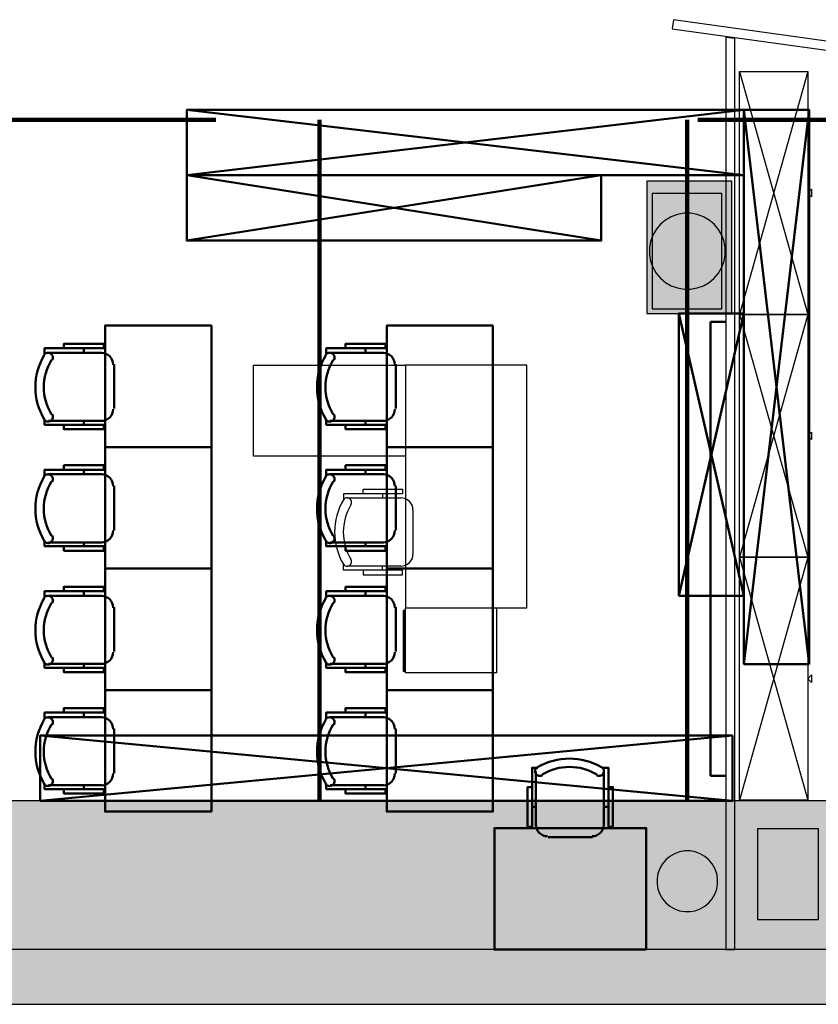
# Model space of a CAD drawing. Header units: metres. Extents: x -1 to 482, y -6 to 50.
# Tile 5 of 19: x 401.44 to 406.7, y 12.84 to 19.32. Entities that reach past the tile are written whole.
import ezdxf

# ---------------------------------------------------------------- set-up
doc = ezdxf.new("R2010")
doc.units = ezdxf.units.M
doc.linetypes.add('CONTINUA', pattern=[0])
doc.linetypes.add('VERDECKT', pattern=[9.525, 6.35, -3.175])
for name, color, linetype, lineweight in [('3D PB MURS', 7, 'CONTINUA', 25), ('3D PB PILAR', 7, 'CONTINUA', 25), ('3D PS-1 MUR', 7, 'CONTINUA', 25), ('3D PS-1 MUR NOU', 7, 'CONTINUA', 25), ('3D PS-1 PILAR', 7, 'CONTINUA', 25), ('3D PS-2 MUR', 7, 'CONTINUA', 25), ('3D PS-2 PILARS', 7, 'CONTINUA', 25), ('PB MOBLES', 7, 'CONTINUA', 25), ('PS -2  MOBLES', 7, 'CONTINUA', 25)]:
    doc.layers.add(name, color=color, linetype=linetype, lineweight=lineweight)

# ---------------------------------------------------------------- blocks, each defined once
blk = doc.blocks.new('_CLOSEDFILLED')
at = {"color": 0, "linetype": 'ByBlock', "lineweight": -2}
blk.add_solid([(-1, 0), (0, 0), (-1, 0)], dxfattribs=at)
blk = doc.blocks.new('OBJETO_COMPLEJO_9')
at = {"layer": 'PB MOBLES', "color": 202, "linetype": 'CONTINUA', "lineweight": 50, "transparency": 33554687}
for p, q in [((404.8406, 14.0218), (404.8406, 14.3732)), ((405.2893, 14.3732), (405.2893, 14.0218)), ((404.8152, 14.1404), (404.8406, 14.1404)), ((405.319, 14.1404), (405.2893, 14.1404)), ((405.2131, 13.9414), (404.9211, 13.9414))]:
    blk.add_line(p, q, dxfattribs=at)
for points in [[(404.8152, 14.2716), (404.7856, 14.2716), (404.7856, 14.0091), (404.8152, 14.0091), (404.8152, 14.3986), (404.8533, 14.3986)], [(404.8498, 14.403), (404.8449, 14.3989), (404.841, 14.3941), (404.8381, 14.3887), (404.8364, 14.3829), (404.8357, 14.3769), (404.8363, 14.3708), (404.838, 14.3649), (404.8409, 14.3592), (404.845, 14.3543), (404.8497, 14.3503), (404.8551, 14.3474), (404.8609, 14.3456), (404.8669, 14.3449), (404.873, 14.3453), (404.8789, 14.347), (404.8846, 14.3499)], [(405.2398, 14.3499), (405.2455, 14.347), (405.2515, 14.3453), (405.2576, 14.3449), (405.2636, 14.3456), (405.2694, 14.3474), (405.2747, 14.3503), (405.2795, 14.3543), (405.2835, 14.3592), (405.2865, 14.3649), (405.2882, 14.3708), (405.2887, 14.3769), (405.2881, 14.3829), (405.2863, 14.3887), (405.2835, 14.3941), (405.2796, 14.3989), (405.2746, 14.403)], [(405.319, 14.2716), (405.3486, 14.2716), (405.3486, 14.0091), (405.319, 14.0091), (405.319, 14.3986), (405.2766, 14.3986)], [(404.84, 14.0253), (404.8416, 14.0095), (404.8461, 13.9948), (404.8534, 13.9815), (404.8629, 13.9699), (404.8745, 13.9603), (404.8878, 13.9531), (404.9025, 13.9485), (404.9183, 13.9469)], [(405.2104, 13.9469), (405.2262, 13.9485), (405.2409, 13.9531), (405.2542, 13.9603), (405.2658, 13.9699), (405.2753, 13.9815), (405.2826, 13.9948), (405.2871, 14.0095), (405.2887, 14.0253)]]:
    blk.add_lwpolyline(points, dxfattribs=at)
blk.add_lwpolyline([(405.5677, 13.2006), (404.5677, 13.2006), (404.5677, 14.0007), (405.5677, 14.0007), (405.5677, 13.2006)], close=True, dxfattribs=at)
for centre, radius, start, end in [((405.0623, 14.0425), 0.4167, 59.57383, 120.44578), ((405.0623, 14.0636), 0.3405, 58.2581, 121.76492)]:
    blk.add_arc(centre, radius, start, end, dxfattribs=at)
blk = doc.blocks.new('OBJETO_COMPLEJO_14')
at = {"layer": 'PB MOBLES', "color": 202, "linetype": 'CONTINUA', "lineweight": 50, "transparency": 33554687}
for p, q in [((403.4857, 17.1317), (403.837, 17.1317)), ((403.7185, 17.1613), (403.7185, 17.1317)), ((403.9174, 17.0555), (403.9174, 16.7634)), ((403.837, 16.683), (403.4857, 16.683)), ((403.7185, 16.6576), (403.7185, 16.683))]:
    blk.add_line(p, q, dxfattribs=at)
blk.add_lwpolyline([(404.5582, 17.31), (404.5582, 16.51), (403.8582, 16.51), (403.8582, 17.31), (404.5582, 17.31)], close=True, dxfattribs=at)
for points in [[(403.5873, 17.1613), (403.5873, 17.191), (403.8497, 17.191), (403.8497, 17.1613), (403.4603, 17.1613), (403.4603, 17.119)], [(403.509, 17.0822), (403.5119, 17.0879), (403.5135, 17.0938), (403.514, 17.0999), (403.5133, 17.1059), (403.5115, 17.1117), (403.5086, 17.1171), (403.5046, 17.1218), (403.4996, 17.1259), (403.494, 17.1288), (403.488, 17.1305), (403.4819, 17.1311), (403.4759, 17.1304), (403.4701, 17.1287), (403.4647, 17.1258), (403.4599, 17.1219), (403.4559, 17.117)], [(403.9119, 17.0527), (403.9103, 17.0685), (403.9058, 17.0832), (403.8985, 17.0965), (403.889, 17.1081), (403.8774, 17.1177), (403.8641, 17.1249), (403.8494, 17.1295), (403.8336, 17.1311)], [(403.8336, 16.6823), (403.8494, 16.6839), (403.8641, 16.6885), (403.8774, 16.6957), (403.889, 16.7053), (403.8985, 16.7169), (403.9058, 16.7302), (403.9103, 16.7449), (403.9119, 16.7606)], [(403.4559, 16.6922), (403.4599, 16.6872), (403.4647, 16.6833), (403.4701, 16.6805), (403.4759, 16.6787), (403.4819, 16.6781), (403.488, 16.6786), (403.494, 16.6803), (403.4996, 16.6833), (403.5046, 16.6873), (403.5086, 16.6921), (403.5115, 16.6974), (403.5133, 16.7032), (403.514, 16.7092), (403.5135, 16.7153), (403.5119, 16.7213), (403.509, 16.727)], [(403.5873, 16.6576), (403.5873, 16.6279), (403.8497, 16.6279), (403.8497, 16.6576), (403.4603, 16.6576), (403.4603, 16.6957)]]:
    blk.add_lwpolyline(points, dxfattribs=at)
for centre, radius, start, end in [((403.8164, 16.9047), 0.4167, 149.57383, 210.44578), ((403.7952, 16.9047), 0.3405, 148.2581, 211.76492)]:
    blk.add_arc(centre, radius, start, end, dxfattribs=at)
blk = doc.blocks.new('OBJETO_COMPLEJO_15')
at = {"layer": 'PB MOBLES', "color": 202, "linetype": 'CONTINUA', "lineweight": 50, "transparency": 33554687}
for p, q in [((403.7185, 16.3613), (403.7185, 16.3317)), ((403.4857, 16.3317), (403.837, 16.3317)), ((403.9174, 16.2555), (403.9174, 15.9634)), ((403.837, 15.883), (403.4857, 15.883)), ((403.7185, 15.8576), (403.7185, 15.883))]:
    blk.add_line(p, q, dxfattribs=at)
blk.add_lwpolyline([(404.5582, 16.51), (404.5582, 15.71), (403.8582, 15.71), (403.8582, 16.51), (404.5582, 16.51)], close=True, dxfattribs=at)
for points in [[(403.5873, 16.3613), (403.5873, 16.391), (403.8497, 16.391), (403.8497, 16.3613), (403.4603, 16.3613), (403.4603, 16.319)], [(403.509, 16.2822), (403.5119, 16.2879), (403.5135, 16.2938), (403.514, 16.2999), (403.5133, 16.3059), (403.5115, 16.3117), (403.5086, 16.3171), (403.5046, 16.3218), (403.4996, 16.3259), (403.494, 16.3288), (403.488, 16.3305), (403.4819, 16.3311), (403.4759, 16.3304), (403.4701, 16.3287), (403.4647, 16.3258), (403.4599, 16.3219), (403.4559, 16.317)], [(403.9119, 16.2527), (403.9103, 16.2685), (403.9058, 16.2832), (403.8985, 16.2965), (403.889, 16.3081), (403.8774, 16.3177), (403.8641, 16.3249), (403.8494, 16.3295), (403.8336, 16.3311)], [(403.8336, 15.8823), (403.8494, 15.8839), (403.8641, 15.8885), (403.8774, 15.8957), (403.889, 15.9053), (403.8985, 15.9169), (403.9058, 15.9302), (403.9103, 15.9449), (403.9119, 15.9606)], [(403.4559, 15.8922), (403.4599, 15.8872), (403.4647, 15.8833), (403.4701, 15.8805), (403.4759, 15.8787), (403.4819, 15.8781), (403.488, 15.8786), (403.494, 15.8803), (403.4996, 15.8833), (403.5046, 15.8873), (403.5086, 15.8921), (403.5115, 15.8974), (403.5133, 15.9032), (403.514, 15.9092), (403.5135, 15.9153), (403.5119, 15.9213), (403.509, 15.927)], [(403.5873, 15.8576), (403.5873, 15.8279), (403.8497, 15.8279), (403.8497, 15.8576), (403.4603, 15.8576), (403.4603, 15.8957)]]:
    blk.add_lwpolyline(points, dxfattribs=at)
for centre, radius, start, end in [((403.8164, 16.1047), 0.4167, 149.57383, 210.44578), ((403.7952, 16.1047), 0.3405, 148.2581, 211.76492)]:
    blk.add_arc(centre, radius, start, end, dxfattribs=at)
blk = doc.blocks.new('OBJETO_COMPLEJO_16')
at = {"layer": 'PB MOBLES', "color": 202, "linetype": 'CONTINUA', "lineweight": 50, "transparency": 33554687}
for p, q in [((403.4857, 15.5317), (403.837, 15.5317)), ((403.7185, 15.5613), (403.7185, 15.5317)), ((403.9174, 15.4555), (403.9174, 15.1634)), ((403.837, 15.083), (403.4857, 15.083)), ((403.7185, 15.0576), (403.7185, 15.083))]:
    blk.add_line(p, q, dxfattribs=at)
blk.add_lwpolyline([(404.5582, 15.71), (404.5582, 14.91), (403.8582, 14.91), (403.8582, 15.71), (404.5582, 15.71)], close=True, dxfattribs=at)
for points in [[(403.5873, 15.5613), (403.5873, 15.591), (403.8497, 15.591), (403.8497, 15.5613), (403.4603, 15.5613), (403.4603, 15.519)], [(403.509, 15.4822), (403.5119, 15.4879), (403.5135, 15.4938), (403.514, 15.4999), (403.5133, 15.5059), (403.5115, 15.5117), (403.5086, 15.5171), (403.5046, 15.5218), (403.4996, 15.5259), (403.494, 15.5288), (403.488, 15.5305), (403.4819, 15.5311), (403.4759, 15.5304), (403.4701, 15.5287), (403.4647, 15.5258), (403.4599, 15.5219), (403.4559, 15.517)], [(403.9119, 15.4527), (403.9103, 15.4685), (403.9058, 15.4832), (403.8985, 15.4965), (403.889, 15.5081), (403.8774, 15.5177), (403.8641, 15.5249), (403.8494, 15.5295), (403.8336, 15.5311)], [(403.4559, 15.0922), (403.4599, 15.0872), (403.4647, 15.0833), (403.4701, 15.0805), (403.4759, 15.0787), (403.4819, 15.0781), (403.488, 15.0786), (403.494, 15.0803), (403.4996, 15.0833), (403.5046, 15.0873), (403.5086, 15.0921), (403.5115, 15.0974), (403.5133, 15.1032), (403.514, 15.1092), (403.5135, 15.1153), (403.5119, 15.1213), (403.509, 15.127)], [(403.8336, 15.0823), (403.8494, 15.0839), (403.8641, 15.0885), (403.8774, 15.0957), (403.889, 15.1053), (403.8985, 15.1169), (403.9058, 15.1302), (403.9103, 15.1449), (403.9119, 15.1606)], [(403.5873, 15.0576), (403.5873, 15.0279), (403.8497, 15.0279), (403.8497, 15.0576), (403.4603, 15.0576), (403.4603, 15.0957)]]:
    blk.add_lwpolyline(points, dxfattribs=at)
for centre, radius, start, end in [((403.8164, 15.3047), 0.4167, 149.57383, 210.44578), ((403.7952, 15.3047), 0.3405, 148.2581, 211.76492)]:
    blk.add_arc(centre, radius, start, end, dxfattribs=at)
blk = doc.blocks.new('OBJETO_COMPLEJO_17')
at = {"layer": 'PB MOBLES', "color": 202, "linetype": 'CONTINUA', "lineweight": 50, "transparency": 33554687}
for p, q in [((403.4857, 14.7317), (403.837, 14.7317)), ((403.7185, 14.7613), (403.7185, 14.7317)), ((403.9174, 14.6555), (403.9174, 14.3634)), ((403.837, 14.283), (403.4857, 14.283)), ((403.7185, 14.2576), (403.7185, 14.283))]:
    blk.add_line(p, q, dxfattribs=at)
blk.add_lwpolyline([(404.5582, 14.91), (404.5582, 14.11), (403.8582, 14.11), (403.8582, 14.91), (404.5582, 14.91)], close=True, dxfattribs=at)
for points in [[(403.5873, 14.7613), (403.5873, 14.791), (403.8497, 14.791), (403.8497, 14.7613), (403.4603, 14.7613), (403.4603, 14.719)], [(403.509, 14.6822), (403.5119, 14.6879), (403.5135, 14.6938), (403.514, 14.6999), (403.5133, 14.7059), (403.5115, 14.7117), (403.5086, 14.7171), (403.5046, 14.7218), (403.4996, 14.7259), (403.494, 14.7288), (403.488, 14.7305), (403.4819, 14.7311), (403.4759, 14.7304), (403.4701, 14.7287), (403.4647, 14.7258), (403.4599, 14.7219), (403.4559, 14.717)], [(403.9119, 14.6527), (403.9103, 14.6685), (403.9058, 14.6832), (403.8985, 14.6965), (403.889, 14.7081), (403.8774, 14.7177), (403.8641, 14.7249), (403.8494, 14.7295), (403.8336, 14.7311)], [(403.8336, 14.2823), (403.8494, 14.2839), (403.8641, 14.2885), (403.8774, 14.2957), (403.889, 14.3053), (403.8985, 14.3169), (403.9058, 14.3302), (403.9103, 14.3449), (403.9119, 14.3606)], [(403.4559, 14.2922), (403.4599, 14.2872), (403.4647, 14.2833), (403.4701, 14.2805), (403.4759, 14.2787), (403.4819, 14.2781), (403.488, 14.2786), (403.494, 14.2803), (403.4996, 14.2833), (403.5046, 14.2873), (403.5086, 14.2921), (403.5115, 14.2974), (403.5133, 14.3032), (403.514, 14.3092), (403.5135, 14.3153), (403.5119, 14.3213), (403.509, 14.327)], [(403.5873, 14.2576), (403.5873, 14.2279), (403.8497, 14.2279), (403.8497, 14.2576), (403.4603, 14.2576), (403.4603, 14.2957)]]:
    blk.add_lwpolyline(points, dxfattribs=at)
for centre, radius, start, end in [((403.8164, 14.5047), 0.4167, 149.57383, 210.44578), ((403.7952, 14.5047), 0.3405, 148.2581, 211.76492)]:
    blk.add_arc(centre, radius, start, end, dxfattribs=at)
blk = doc.blocks.new('OBJETO_COMPLEJO_18')
at = {"layer": 'PB MOBLES', "color": 202, "linetype": 'CONTINUA', "lineweight": 50, "transparency": 33554687}
for p, q in [((401.6307, 17.1317), (401.982, 17.1317)), ((401.8635, 17.1613), (401.8635, 17.1317)), ((402.0624, 17.0555), (402.0624, 16.7634)), ((401.982, 16.683), (401.6307, 16.683)), ((401.8635, 16.6576), (401.8635, 16.683))]:
    blk.add_line(p, q, dxfattribs=at)
blk.add_lwpolyline([(402.7032, 17.31), (402.7032, 16.51), (402.0032, 16.51), (402.0032, 17.31), (402.7032, 17.31)], close=True, dxfattribs=at)
for points in [[(401.7323, 17.1613), (401.7323, 17.191), (401.9947, 17.191), (401.9947, 17.1613), (401.6053, 17.1613), (401.6053, 17.119)], [(401.654, 17.0822), (401.6569, 17.0879), (401.6585, 17.0938), (401.659, 17.0999), (401.6583, 17.1059), (401.6565, 17.1117), (401.6536, 17.1171), (401.6496, 17.1218), (401.6446, 17.1259), (401.639, 17.1288), (401.633, 17.1305), (401.6269, 17.1311), (401.6209, 17.1304), (401.6151, 17.1287), (401.6097, 17.1258), (401.6049, 17.1219), (401.6009, 17.117)], [(402.0569, 17.0527), (402.0553, 17.0685), (402.0508, 17.0832), (402.0435, 17.0965), (402.034, 17.1081), (402.0224, 17.1177), (402.0091, 17.1249), (401.9944, 17.1295), (401.9786, 17.1311)], [(401.9786, 16.6823), (401.9944, 16.6839), (402.0091, 16.6885), (402.0224, 16.6957), (402.034, 16.7053), (402.0435, 16.7169), (402.0508, 16.7302), (402.0553, 16.7449), (402.0569, 16.7606)], [(401.6009, 16.6922), (401.6049, 16.6872), (401.6097, 16.6833), (401.6151, 16.6805), (401.6209, 16.6787), (401.6269, 16.6781), (401.633, 16.6786), (401.639, 16.6803), (401.6446, 16.6833), (401.6496, 16.6873), (401.6536, 16.6921), (401.6565, 16.6974), (401.6583, 16.7032), (401.659, 16.7092), (401.6585, 16.7153), (401.6569, 16.7213), (401.654, 16.727)], [(401.7323, 16.6576), (401.7323, 16.6279), (401.9947, 16.6279), (401.9947, 16.6576), (401.6053, 16.6576), (401.6053, 16.6957)]]:
    blk.add_lwpolyline(points, dxfattribs=at)
for centre, radius, start, end in [((401.9614, 16.9047), 0.4167, 149.57383, 210.44578), ((401.9402, 16.9047), 0.3405, 148.2581, 211.76492)]:
    blk.add_arc(centre, radius, start, end, dxfattribs=at)
blk = doc.blocks.new('OBJETO_COMPLEJO_19')
at = {"layer": 'PB MOBLES', "color": 202, "linetype": 'CONTINUA', "lineweight": 50, "transparency": 33554687}
for p, q in [((401.8635, 16.3613), (401.8635, 16.3317)), ((401.6307, 16.3317), (401.982, 16.3317)), ((402.0624, 16.2555), (402.0624, 15.9634)), ((401.982, 15.883), (401.6307, 15.883)), ((401.8635, 15.8576), (401.8635, 15.883))]:
    blk.add_line(p, q, dxfattribs=at)
blk.add_lwpolyline([(402.7032, 16.51), (402.7032, 15.71), (402.0032, 15.71), (402.0032, 16.51), (402.7032, 16.51)], close=True, dxfattribs=at)
for points in [[(401.7323, 16.3613), (401.7323, 16.391), (401.9947, 16.391), (401.9947, 16.3613), (401.6053, 16.3613), (401.6053, 16.319)], [(401.654, 16.2822), (401.6569, 16.2879), (401.6585, 16.2938), (401.659, 16.2999), (401.6583, 16.3059), (401.6565, 16.3117), (401.6536, 16.3171), (401.6496, 16.3218), (401.6446, 16.3259), (401.639, 16.3288), (401.633, 16.3305), (401.6269, 16.3311), (401.6209, 16.3304), (401.6151, 16.3287), (401.6097, 16.3258), (401.6049, 16.3219), (401.6009, 16.317)], [(402.0569, 16.2527), (402.0553, 16.2685), (402.0508, 16.2832), (402.0435, 16.2965), (402.034, 16.3081), (402.0224, 16.3177), (402.0091, 16.3249), (401.9944, 16.3295), (401.9786, 16.3311)], [(401.9786, 15.8823), (401.9944, 15.8839), (402.0091, 15.8885), (402.0224, 15.8957), (402.034, 15.9053), (402.0435, 15.9169), (402.0508, 15.9302), (402.0553, 15.9449), (402.0569, 15.9606)], [(401.6009, 15.8922), (401.6049, 15.8872), (401.6097, 15.8833), (401.6151, 15.8805), (401.6209, 15.8787), (401.6269, 15.8781), (401.633, 15.8786), (401.639, 15.8803), (401.6446, 15.8833), (401.6496, 15.8873), (401.6536, 15.8921), (401.6565, 15.8974), (401.6583, 15.9032), (401.659, 15.9092), (401.6585, 15.9153), (401.6569, 15.9213), (401.654, 15.927)], [(401.7323, 15.8576), (401.7323, 15.8279), (401.9947, 15.8279), (401.9947, 15.8576), (401.6053, 15.8576), (401.6053, 15.8957)]]:
    blk.add_lwpolyline(points, dxfattribs=at)
for centre, radius, start, end in [((401.9614, 16.1047), 0.4167, 149.57383, 210.44578), ((401.9402, 16.1047), 0.3405, 148.2581, 211.76492)]:
    blk.add_arc(centre, radius, start, end, dxfattribs=at)
blk = doc.blocks.new('OBJETO_COMPLEJO_20')
at = {"layer": 'PB MOBLES', "color": 202, "linetype": 'CONTINUA', "lineweight": 50, "transparency": 33554687}
for p, q in [((401.6307, 15.5317), (401.982, 15.5317)), ((401.8635, 15.5613), (401.8635, 15.5317)), ((402.0624, 15.4555), (402.0624, 15.1634)), ((401.982, 15.083), (401.6307, 15.083)), ((401.8635, 15.0576), (401.8635, 15.083))]:
    blk.add_line(p, q, dxfattribs=at)
blk.add_lwpolyline([(402.7032, 15.71), (402.7032, 14.91), (402.0032, 14.91), (402.0032, 15.71), (402.7032, 15.71)], close=True, dxfattribs=at)
for points in [[(401.7323, 15.5613), (401.7323, 15.591), (401.9947, 15.591), (401.9947, 15.5613), (401.6053, 15.5613), (401.6053, 15.519)], [(401.654, 15.4822), (401.6569, 15.4879), (401.6585, 15.4938), (401.659, 15.4999), (401.6583, 15.5059), (401.6565, 15.5117), (401.6536, 15.5171), (401.6496, 15.5218), (401.6446, 15.5259), (401.639, 15.5288), (401.633, 15.5305), (401.6269, 15.5311), (401.6209, 15.5304), (401.6151, 15.5287), (401.6097, 15.5258), (401.6049, 15.5219), (401.6009, 15.517)], [(402.0569, 15.4527), (402.0553, 15.4685), (402.0508, 15.4832), (402.0435, 15.4965), (402.034, 15.5081), (402.0224, 15.5177), (402.0091, 15.5249), (401.9944, 15.5295), (401.9786, 15.5311)], [(401.6009, 15.0922), (401.6049, 15.0872), (401.6097, 15.0833), (401.6151, 15.0805), (401.6209, 15.0787), (401.6269, 15.0781), (401.633, 15.0786), (401.639, 15.0803), (401.6446, 15.0833), (401.6496, 15.0873), (401.6536, 15.0921), (401.6565, 15.0974), (401.6583, 15.1032), (401.659, 15.1092), (401.6585, 15.1153), (401.6569, 15.1213), (401.654, 15.127)], [(401.9786, 15.0823), (401.9944, 15.0839), (402.0091, 15.0885), (402.0224, 15.0957), (402.034, 15.1053), (402.0435, 15.1169), (402.0508, 15.1302), (402.0553, 15.1449), (402.0569, 15.1606)], [(401.7323, 15.0576), (401.7323, 15.0279), (401.9947, 15.0279), (401.9947, 15.0576), (401.6053, 15.0576), (401.6053, 15.0957)]]:
    blk.add_lwpolyline(points, dxfattribs=at)
for centre, radius, start, end in [((401.9614, 15.3047), 0.4167, 149.57383, 210.44578), ((401.9402, 15.3047), 0.3405, 148.2581, 211.76492)]:
    blk.add_arc(centre, radius, start, end, dxfattribs=at)
blk = doc.blocks.new('OBJETO_COMPLEJO_21')
at = {"layer": 'PB MOBLES', "color": 202, "linetype": 'CONTINUA', "lineweight": 50, "transparency": 33554687}
for p, q in [((401.6307, 14.7317), (401.982, 14.7317)), ((401.8635, 14.7613), (401.8635, 14.7317)), ((402.0624, 14.6555), (402.0624, 14.3634)), ((401.982, 14.283), (401.6307, 14.283)), ((401.8635, 14.2576), (401.8635, 14.283))]:
    blk.add_line(p, q, dxfattribs=at)
blk.add_lwpolyline([(402.7032, 14.91), (402.7032, 14.11), (402.0032, 14.11), (402.0032, 14.91), (402.7032, 14.91)], close=True, dxfattribs=at)
for points in [[(401.7323, 14.7613), (401.7323, 14.791), (401.9947, 14.791), (401.9947, 14.7613), (401.6053, 14.7613), (401.6053, 14.719)], [(401.654, 14.6822), (401.6569, 14.6879), (401.6585, 14.6938), (401.659, 14.6999), (401.6583, 14.7059), (401.6565, 14.7117), (401.6536, 14.7171), (401.6496, 14.7218), (401.6446, 14.7259), (401.639, 14.7288), (401.633, 14.7305), (401.6269, 14.7311), (401.6209, 14.7304), (401.6151, 14.7287), (401.6097, 14.7258), (401.6049, 14.7219), (401.6009, 14.717)], [(402.0569, 14.6527), (402.0553, 14.6685), (402.0508, 14.6832), (402.0435, 14.6965), (402.034, 14.7081), (402.0224, 14.7177), (402.0091, 14.7249), (401.9944, 14.7295), (401.9786, 14.7311)], [(401.9786, 14.2823), (401.9944, 14.2839), (402.0091, 14.2885), (402.0224, 14.2957), (402.034, 14.3053), (402.0435, 14.3169), (402.0508, 14.3302), (402.0553, 14.3449), (402.0569, 14.3606)], [(401.6009, 14.2922), (401.6049, 14.2872), (401.6097, 14.2833), (401.6151, 14.2805), (401.6209, 14.2787), (401.6269, 14.2781), (401.633, 14.2786), (401.639, 14.2803), (401.6446, 14.2833), (401.6496, 14.2873), (401.6536, 14.2921), (401.6565, 14.2974), (401.6583, 14.3032), (401.659, 14.3092), (401.6585, 14.3153), (401.6569, 14.3213), (401.654, 14.327)], [(401.7323, 14.2576), (401.7323, 14.2279), (401.9947, 14.2279), (401.9947, 14.2576), (401.6053, 14.2576), (401.6053, 14.2957)]]:
    blk.add_lwpolyline(points, dxfattribs=at)
for centre, radius, start, end in [((401.9614, 14.5047), 0.4167, 149.57383, 210.44578), ((401.9402, 14.5047), 0.3405, 148.2581, 211.76492)]:
    blk.add_arc(centre, radius, start, end, dxfattribs=at)

msp = doc.modelspace()

# ---------------------------------------------------------------- hatches: boundary and pattern name
at = {"layer": '3D PB MURS', "linetype": 'CONTINUA', "lineweight": 18, "true_color": 0xa0a0a0, "transparency": 33554687}
msp.add_hatch(color=253, dxfattribs=at).paths.add_polyline_path([(400.7564, 12.8406), (423.6575, 12.8406), (423.7321, 13.2006), (400.7564, 13.2006)])
at = {"layer": '3D PB PILAR', "linetype": 'CONTINUA', "lineweight": 18, "transparency": 33554687}
for points in [[(405.8601, 18.05), (405.8165, 18.05), (405.7734, 18.0424), (405.7324, 18.0274), (405.6945, 18.0056), (405.6611, 17.9775), (405.633, 17.944), (405.6111, 17.9062), (405.5962, 17.8652), (405.5886, 17.8221), (405.5886, 17.7784), (405.5962, 17.7354), (405.6111, 17.6944), (405.633, 17.6565), (405.6611, 17.6231), (405.6945, 17.595), (405.7324, 17.5731), (405.7734, 17.5582), (405.8165, 17.5506), (405.8601, 17.5506), (405.9032, 17.5582), (405.9442, 17.5731), (405.9821, 17.595), (406.0155, 17.6231), (406.0436, 17.6565), (406.0654, 17.6944), (406.0804, 17.7354), (406.088, 17.7784), (406.088, 17.8221), (406.0804, 17.8652), (406.0654, 17.9062), (406.0436, 17.944), (406.0155, 17.9775), (405.9821, 18.0056), (405.9442, 18.0274), (405.9032, 18.0424)], [(405.8558, 13.8504), (405.8208, 13.8504), (405.7864, 13.8444), (405.7536, 13.8324), (405.7233, 13.8149), (405.6965, 13.7925), (405.674, 13.7657), (405.6566, 13.7354), (405.6446, 13.7026), (405.6385, 13.6682), (405.6385, 13.6332), (405.6446, 13.5988), (405.6566, 13.566), (405.674, 13.5357), (405.6965, 13.5089), (405.7233, 13.4865), (405.7536, 13.469), (405.7864, 13.457), (405.8208, 13.451), (405.8558, 13.451), (405.8902, 13.457), (405.923, 13.469), (405.9533, 13.4865), (405.9801, 13.5089), (406.0025, 13.5357), (406.02, 13.566), (406.032, 13.5988), (406.038, 13.6332), (406.038, 13.6682), (406.032, 13.7026), (406.02, 13.7354), (406.0025, 13.7657), (405.9801, 13.7925), (405.9533, 13.8149), (405.923, 13.8324), (405.8902, 13.8444)]]:
    msp.add_hatch(color=9, dxfattribs=at).paths.add_polyline_path(points)
at = {"layer": '3D PS-1 MUR', "linetype": 'CONTINUA', "lineweight": 18, "true_color": 0xa0a0a0, "transparency": 33554687}
msp.add_hatch(color=253, dxfattribs=at).paths.add_polyline_path([(400.7564, 12.8406), (417.6914, 12.8406), (417.6914, 14.1806), (400.7564, 14.1806)])
at = {"layer": '3D PS-1 PILAR', "linetype": 'CONTINUA', "lineweight": 18, "transparency": 33554687}
msp.add_hatch(color=9, dxfattribs=at).paths.add_polyline_path([(405.6064, 17.4207), (406.0664, 17.4207), (406.0664, 18.1807), (405.6064, 18.1807)])
at = {"layer": '3D PS-2 MUR', "linetype": 'CONTINUA', "lineweight": 18, "true_color": 0xa0a0a0, "transparency": 33554687}
msp.add_hatch(color=253, dxfattribs=at).paths.add_polyline_path([(392.0997, 12.8406), (423.6583, 12.8406), (423.9357, 14.1806), (392.0997, 14.1806)])
at = {"layer": '3D PS-2 PILARS', "linetype": 'CONTINUA', "lineweight": 18, "transparency": 33554687}
msp.add_hatch(color=9, dxfattribs=at).paths.add_polyline_path([(405.5714, 17.3907), (406.1314, 17.3907), (406.1314, 18.2607), (405.5714, 18.2607)])

# ---------------------------------------------------------------- linework, layer by layer
at = {"layer": '3D PB MURS', "color": 7, "linetype": 'CONTINUA', "lineweight": 25, "transparency": 33554687}
for p, q in [((405.7473, 19.325), (405.739, 19.2656)), ((408.045, 19.0042), (405.7473, 19.325)), ((405.739, 19.2656), (408.0367, 18.9448)), ((406.0913, 19.2087), (406.0913, 13.2006)), ((406.1513, 19.2001), (406.0913, 19.2087)), ((406.1513, 13.2006), (406.1513, 19.2001)), ((406.0913, 13.2006), (400.9274, 13.2006)), ((406.1513, 13.2006), (406.0913, 13.2006)), ((406.0913, 13.2006), (406.1513, 13.2006)), ((410.2764, 13.2006), (406.1513, 13.2006)), ((400.9274, 12.8406), (423.6575, 12.8406))]:
    msp.add_line(p, q, dxfattribs=at)
at = {"layer": '3D PB PILAR', "color": 7, "linetype": 'CONTINUA', "lineweight": 25, "transparency": 33554687}
for p, q in [((405.7324, 18.0274), (405.6945, 18.0056)), ((405.7734, 18.0424), (405.7324, 18.0274)), ((405.8165, 18.05), (405.7734, 18.0424)), ((405.8601, 18.05), (405.8165, 18.05)), ((405.9032, 18.0424), (405.8601, 18.05)), ((405.9442, 18.0274), (405.9032, 18.0424)), ((405.9821, 18.0056), (405.9442, 18.0274)), ((405.6611, 17.9775), (405.633, 17.944)), ((405.6945, 18.0056), (405.6611, 17.9775)), ((406.0155, 17.9775), (405.9821, 18.0056)), ((406.0436, 17.944), (406.0155, 17.9775)), ((405.6111, 17.9062), (405.5962, 17.8652)), ((405.633, 17.944), (405.6111, 17.9062)), ((406.0654, 17.9062), (406.0436, 17.944)), ((406.0804, 17.8652), (406.0654, 17.9062)), ((405.5962, 17.8652), (405.5886, 17.8221)), ((406.088, 17.8221), (406.0804, 17.8652)), ((405.5886, 17.8221), (405.5886, 17.7784)), ((405.5886, 17.7784), (405.5962, 17.7354)), ((406.0804, 17.7354), (406.088, 17.7784)), ((406.088, 17.7784), (406.088, 17.8221)), ((405.5962, 17.7354), (405.6111, 17.6944)), ((406.0654, 17.6944), (406.0804, 17.7354)), ((405.6111, 17.6944), (405.633, 17.6565)), ((405.633, 17.6565), (405.6611, 17.6231)), ((406.0155, 17.6231), (406.0436, 17.6565)), ((406.0436, 17.6565), (406.0654, 17.6944)), ((405.6611, 17.6231), (405.6945, 17.595)), ((405.6945, 17.595), (405.7324, 17.5731)), ((405.7324, 17.5731), (405.7734, 17.5582)), ((405.9032, 17.5582), (405.9442, 17.5731)), ((405.9442, 17.5731), (405.9821, 17.595)), ((405.9821, 17.595), (406.0155, 17.6231)), ((405.7734, 17.5582), (405.8165, 17.5506)), ((405.8165, 17.5506), (405.8601, 17.5506)), ((405.8601, 17.5506), (405.9032, 17.5582)), ((405.7233, 13.8149), (405.6965, 13.7925)), ((405.7536, 13.8324), (405.7233, 13.8149)), ((405.7864, 13.8444), (405.7536, 13.8324)), ((405.8208, 13.8504), (405.7864, 13.8444)), ((405.8558, 13.8504), (405.8208, 13.8504)), ((405.8902, 13.8444), (405.8558, 13.8504)), ((405.923, 13.8324), (405.8902, 13.8444)), ((405.9533, 13.8149), (405.923, 13.8324)), ((405.9801, 13.7925), (405.9533, 13.8149)), ((405.674, 13.7657), (405.6566, 13.7354)), ((405.6965, 13.7925), (405.674, 13.7657)), ((406.0025, 13.7657), (405.9801, 13.7925)), ((406.02, 13.7354), (406.0025, 13.7657)), ((405.6446, 13.7026), (405.6385, 13.6682)), ((405.6566, 13.7354), (405.6446, 13.7026)), ((406.032, 13.7026), (406.02, 13.7354)), ((406.038, 13.6682), (406.032, 13.7026)), ((405.6385, 13.6682), (405.6385, 13.6332)), ((405.6385, 13.6332), (405.6446, 13.5988)), ((406.032, 13.5988), (406.038, 13.6332)), ((406.038, 13.6332), (406.038, 13.6682)), ((405.6446, 13.5988), (405.6566, 13.566)), ((405.6566, 13.566), (405.674, 13.5357)), ((406.0025, 13.5357), (406.02, 13.566)), ((406.02, 13.566), (406.032, 13.5988)), ((405.674, 13.5357), (405.6965, 13.5089)), ((405.6965, 13.5089), (405.7233, 13.4865)), ((405.9533, 13.4865), (405.9801, 13.5089)), ((405.9801, 13.5089), (406.0025, 13.5357)), ((405.7233, 13.4865), (405.7536, 13.469)), ((405.7536, 13.469), (405.7864, 13.457)), ((405.7864, 13.457), (405.8208, 13.451)), ((405.8208, 13.451), (405.8558, 13.451)), ((405.8558, 13.451), (405.8902, 13.457)), ((405.8902, 13.457), (405.923, 13.469)), ((405.923, 13.469), (405.9533, 13.4865))]:
    msp.add_line(p, q, dxfattribs=at)
at = {"layer": '3D PS-1 MUR', "color": 7, "linetype": 'CONTINUA', "lineweight": 25, "transparency": 33554687}
for p, q in [((407.9432, 14.1806), (400.7564, 14.1806)), ((400.7564, 12.8406), (417.6914, 12.8406))]:
    msp.add_line(p, q, dxfattribs=at)
at = {"layer": '3D PS-1 MUR NOU', "color": 240, "linetype": 'VERDECKT', "lineweight": 140, "transparency": 33554687}
for p, q in [((396.3829, 18.6647), (407.9432, 18.6647)), ((403.415, 18.6647), (403.415, 14.1807)), ((405.8364, 18.6647), (405.8364, 14.1807))]:
    msp.add_line(p, q, dxfattribs=at)
at = {"layer": '3D PS-1 PILAR', "color": 7, "linetype": 'CONTINUA', "lineweight": 25, "transparency": 33554687}
for p, q in [((406.0664, 18.1807), (405.6064, 18.1807)), ((405.6064, 18.1807), (405.6064, 17.4207)), ((406.0664, 17.4207), (406.0664, 18.1807)), ((405.6064, 17.4207), (406.0664, 17.4207))]:
    msp.add_line(p, q, dxfattribs=at)
at = {"layer": '3D PS-2 MUR', "color": 7, "linetype": 'CONTINUA', "lineweight": 25, "transparency": 33554687}
for p, q in [((418.5837, 14.1806), (400.9262, 14.1806)), ((391.1497, 12.8406), (424.2914, 12.8406)), ((392.0997, 12.8406), (423.6583, 12.8406))]:
    msp.add_line(p, q, dxfattribs=at)
at = {"layer": '3D PS-2 PILARS', "color": 7, "linetype": 'CONTINUA', "lineweight": 25, "transparency": 33554687}
for p, q in [((406.1314, 18.2607), (405.5714, 18.2607)), ((405.5714, 18.2607), (405.5714, 17.3907)), ((406.1314, 17.3907), (406.1314, 18.2607)), ((405.5714, 17.3907), (406.1314, 17.3907))]:
    msp.add_line(p, q, dxfattribs=at)
at = {"layer": 'PB MOBLES', "linetype": 'CONTINUA', "transparency": 33554687}
for p, q in [((406.182, 18.9844), (406.632, 17.3844)), ((406.182, 17.3844), (406.632, 15.7844)), ((406.182, 15.7844), (406.632, 14.1844))]:
    msp.add_line(p, q, dxfattribs=at)
at = {"layer": 'PB MOBLES', "transparency": 33554687}
for p, q in [((406.632, 18.9844), (406.182, 17.3844)), ((406.632, 17.3844), (406.182, 15.7844)), ((406.632, 15.7844), (406.182, 14.1844)), ((406.3003, 13.9988), (406.3003, 13.3988)), ((406.3003, 13.9988), (406.7003, 13.9988)), ((406.7003, 13.9988), (406.7003, 13.3988)), ((406.3003, 13.3988), (406.7003, 13.3988))]:
    msp.add_line(p, q, dxfattribs=at)
at = {"layer": 'PB MOBLES', "color": 202, "linetype": 'CONTINUA', "lineweight": 50, "transparency": 33554687}
for p, q in [((405.9913, 14.3459), (405.9913, 17.3356)), ((405.9913, 17.3356), (406.0913, 17.3356)), ((406.0913, 14.3459), (405.9913, 14.3459))]:
    msp.add_line(p, q, dxfattribs=at)
at = {"layer": 'PB MOBLES', "color": 180, "linetype": 'CONTINUA', "transparency": 33554687}
for points in [[(406.632, 18.9844), (406.632, 17.3844), (406.182, 17.3844), (406.182, 18.9844), (406.632, 18.9844)], [(406.632, 18.1844), (406.657, 18.2094), (406.657, 18.1594), (406.632, 18.1844)], [(406.632, 17.3844), (406.632, 15.7844), (406.182, 15.7844), (406.182, 17.3844), (406.632, 17.3844)], [(406.632, 16.5844), (406.657, 16.6094), (406.657, 16.5594), (406.632, 16.5844)], [(406.632, 15.7844), (406.632, 14.1844), (406.182, 14.1844), (406.182, 15.7844), (406.632, 15.7844)], [(406.632, 14.9844), (406.657, 15.0094), (406.657, 14.9594), (406.632, 14.9844)]]:
    msp.add_lwpolyline(points, close=True, dxfattribs=at)
at = {"layer": 'PS -2  MOBLES', "color": 202, "linetype": 'CONTINUA', "lineweight": 50, "transparency": 33554687}
for p, q in [((402.5414, 18.3007), (406.2114, 18.7307)), ((402.5414, 18.7307), (406.2114, 18.3007)), ((406.2114, 18.7307), (406.6414, 15.0807)), ((406.6414, 18.7307), (406.2114, 15.0807)), ((402.5414, 17.8707), (405.2714, 18.3007)), ((402.5414, 18.3007), (405.2714, 17.8707)), ((405.7814, 15.5307), (406.2114, 17.3907)), ((406.2114, 15.5307), (405.7814, 17.3907)), ((401.5764, 14.1807), (406.1364, 14.6107)), ((401.5764, 14.6107), (406.1364, 14.1807))]:
    msp.add_line(p, q, dxfattribs=at)
at = {"layer": 'PS -2  MOBLES', "color": 180, "transparency": 33554687}
for p, q in [((403.5981, 16.1757), (403.9514, 16.1757)), ((403.8314, 16.2024), (403.8314, 16.1757)), ((404.0314, 16.0957), (404.0314, 15.8057)), ((403.9514, 15.7257), (403.5981, 15.7257)), ((403.8314, 15.6989), (403.8314, 15.7257))]:
    msp.add_line(p, q, dxfattribs=at)
at = {"layer": 'PS -2  MOBLES', "color": 202, "linetype": 'CONTINUA', "lineweight": 50, "transparency": 33554687}
for points in [[(406.2114, 18.7307), (402.5414, 18.7307), (402.5414, 18.3007), (406.2114, 18.3007), (406.2114, 18.7307)], [(406.6414, 15.0807), (406.2114, 15.0807), (406.2114, 18.7307), (406.6414, 18.7307), (406.6414, 15.0807)], [(405.2714, 18.3007), (402.5414, 18.3007), (402.5414, 17.8707), (405.2714, 17.8707), (405.2714, 18.3007)], [(405.7814, 15.5307), (406.2114, 15.5307), (406.2114, 17.3907), (405.7814, 17.3907), (405.7814, 15.5307)], [(406.1364, 14.6107), (401.5764, 14.6107), (401.5764, 14.1807), (406.1364, 14.1807), (406.1364, 14.6107)]]:
    msp.add_lwpolyline(points, close=True, dxfattribs=at)
at = {"layer": 'PS -2  MOBLES', "color": 180, "transparency": 33554687}
for points in [[(402.9814, 16.4507), (402.9814, 17.0507), (403.9814, 17.0507), (403.9814, 16.4507), (402.9814, 16.4507)], [(403.9814, 17.0507), (403.9814, 15.4507), (404.7814, 15.4507), (404.7814, 17.0507), (403.9814, 17.0507)], [(403.9745, 15.0347), (403.9745, 15.435), (403.9656, 15.435), (403.9656, 15.0347), (403.9745, 15.0347)], [(403.9814, 15.0227), (403.9814, 15.4507), (404.5814, 15.4507), (404.5814, 15.0227), (403.9814, 15.0227)]]:
    msp.add_lwpolyline(points, close=True, dxfattribs=at)
for points in [[(403.7029, 16.2024), (403.7029, 16.2331), (403.9628, 16.2331), (403.9628, 16.2024), (403.5728, 16.2024), (403.5728, 16.1624)], [(403.7029, 15.6989), (403.7029, 15.6682), (403.9628, 15.6682), (403.9628, 15.6989), (403.5728, 15.6989), (403.5728, 15.739)]]:
    msp.add_lwpolyline(points, dxfattribs=at)
for centre, radius, start, end in [((403.9334, 15.9507), 0.4182, 149.58668, 210.41332), ((403.5977, 16.1457), 0.03, 327.334, 146.17116), ((403.9514, 16.0957), 0.08, 0, 90), ((403.9121, 15.9507), 0.34, 148.27039, 211.72961), ((403.5977, 15.7557), 0.03, 213.82884, 32.666), ((403.9514, 15.8057), 0.08, 270, 0)]:
    msp.add_arc(centre, radius, start, end, dxfattribs=at)

# ---------------------------------------------------------------- block references
at = {"layer": '3D PB PILAR', "color": 7, "linetype": 'CONTINUA', "lineweight": 25, "transparency": 33554687, "xscale": 0.0002666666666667, "yscale": 0.0002666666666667, "zscale": 0.0002666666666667}
for p in [(405.8383, 17.8003), (405.8383, 13.6507)]:
    msp.add_blockref('_CLOSEDFILLED', p, dxfattribs=at)
at = {"layer": 'PB MOBLES', "color": 202, "linetype": 'CONTINUA', "lineweight": 50, "transparency": 33554687}
for name in ['OBJETO_COMPLEJO_18', 'OBJETO_COMPLEJO_14', 'OBJETO_COMPLEJO_19', 'OBJETO_COMPLEJO_15', 'OBJETO_COMPLEJO_20', 'OBJETO_COMPLEJO_16', 'OBJETO_COMPLEJO_21', 'OBJETO_COMPLEJO_17', 'OBJETO_COMPLEJO_9']:
    msp.add_blockref(name, (0, 0), dxfattribs=at)

doc.saveas('drawing.dxf')
